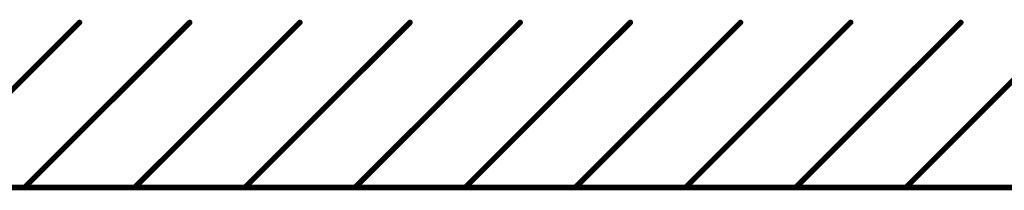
# Model space of a CAD drawing. Header units: millimetres. Extents: x 62 to 363, y 42 to 391.
# Tile 36 of 216: x 166 to 211, y 42 to 50. Entities that reach past the tile are written whole.
import ezdxf

# ---------------------------------------------------------------- set-up
doc = ezdxf.new("R2010")
doc.units = ezdxf.units.MM
doc.layers.add('Mechanical8', color=56, linetype='Continuous')

msp = doc.modelspace()

# ---------------------------------------------------------------- linework, layer by layer
at = {"layer": 'Mechanical8', "const_width": 0.254}
for points in [[(160.655, 41.91), (168.275, 49.53)], [(165.735, 41.91), (173.355, 49.53)], [(170.815, 41.91), (178.435, 49.53)], [(175.895, 41.91), (183.515, 49.53)], [(180.975, 41.91), (188.595, 49.53)], [(186.055, 41.91), (193.675, 49.53)], [(191.135, 41.91), (198.755, 49.53)], [(196.215, 41.91), (203.835, 49.53)], [(201.295, 41.91), (208.915, 49.53)], [(206.375, 41.91), (213.995, 49.53)], [(152.4, 41.91), (294.64, 41.91)]]:
    msp.add_lwpolyline(points, dxfattribs=at)
at = {"layer": 'Mechanical8', "const_width": 0.127}
for points in [[(168.212, 49.53, 1), (168.339, 49.53, 1)], [(173.292, 49.53, 1), (173.418, 49.53, 1)], [(178.371, 49.53, 1), (178.499, 49.53, 1)], [(183.452, 49.53, 1), (183.578, 49.53, 1)], [(188.531, 49.53, 1), (188.659, 49.53, 1)], [(193.612, 49.53, 1), (193.738, 49.53, 1)], [(198.691, 49.53, 1), (198.819, 49.53, 1)], [(203.772, 49.53, 1), (203.899, 49.53, 1)], [(208.851, 49.53, 1), (208.978, 49.53, 1)], [(165.672, 41.91, 1), (165.798, 41.91, 1)], [(170.751, 41.91, 1), (170.879, 41.91, 1)], [(175.832, 41.91, 1), (175.958, 41.91, 1)], [(180.911, 41.91, 1), (181.038, 41.91, 1)], [(185.992, 41.91, 1), (186.119, 41.91, 1)], [(191.071, 41.91, 1), (191.198, 41.91, 1)], [(196.151, 41.91, 1), (196.279, 41.91, 1)], [(201.232, 41.91, 1), (201.358, 41.91, 1)], [(206.311, 41.91, 1), (206.439, 41.91, 1)]]:
    msp.add_lwpolyline(points, format="xyb", close=True, dxfattribs=at)

doc.saveas('drawing.dxf')
